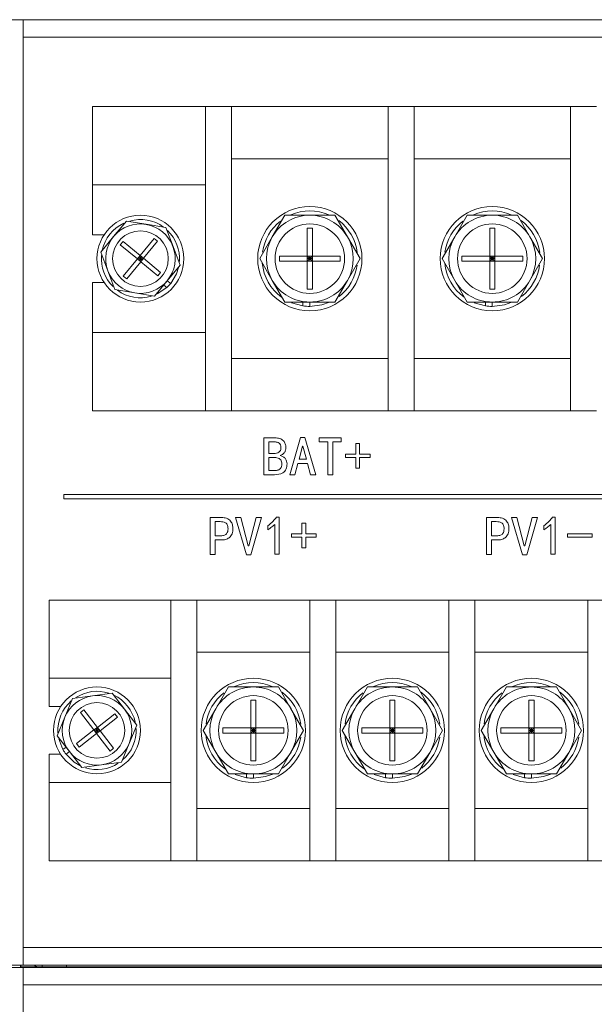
# Model space of a CAD drawing. Header units: millimetres. Extents: x 4100 to 4693, y 1813 to 3018.
# Tile 6 of 29: x 4180 to 4246, y 1976 to 2090. Entities that reach past the tile are written whole.
import ezdxf

# ---------------------------------------------------------------- set-up
doc = ezdxf.new("R2010")
doc.units = ezdxf.units.MM

msp = doc.modelspace()

# ---------------------------------------------------------------- linework, layer by layer
at = {"color": 0, "linetype": 'ByBlock', "lineweight": 5}
for p, q in [((4178.55, 2089.71), (4180.55, 2089.71)), ((4180.55, 2089.71), (4180.55, 2087.71)), ((4180.55, 2089.71), (4616.55, 2089.71)), ((4616.55, 2087.71), (4180.55, 2087.71)), ((4180.55, 2087.71), (4180.55, 1982.91)), ((4188.55, 2070.71), (4188.55, 2079.71)), ((4188.55, 2079.71), (4204.55, 2079.71)), ((4204.55, 2079.71), (4201.55, 2079.71)), ((4201.55, 2044.71), (4201.55, 2079.71)), ((4204.55, 2044.71), (4204.55, 2079.71)), ((4204.55, 2079.71), (4222.55, 2079.71)), ((4225.55, 2079.71), (4222.55, 2079.71)), ((4222.55, 2044.71), (4222.55, 2079.71)), ((4225.55, 2044.71), (4225.55, 2079.71)), ((4225.55, 2079.71), (4243.55, 2079.71)), ((4243.55, 2044.71), (4243.55, 2079.71)), ((4246.55, 2079.71), (4243.55, 2079.71)), ((4222.55, 2073.71), (4204.55, 2073.71)), ((4243.55, 2073.71), (4225.55, 2073.71)), ((4201.55, 2070.71), (4188.55, 2070.71)), ((4188.55, 2064.96), (4188.55, 2070.71)), ((4201.55, 2070.71), (4201.55, 2053.71)), ((4209.22, 2064.71), (4210.67, 2067.21)), ((4210.67, 2067.21), (4213.55, 2067.21)), ((4213.55, 2067.21), (4216.44, 2067.21)), ((4216.44, 2067.21), (4217.88, 2064.71)), ((4230.22, 2064.71), (4231.67, 2067.21)), ((4231.67, 2067.21), (4234.55, 2067.21)), ((4234.55, 2067.21), (4237.44, 2067.21)), ((4237.44, 2067.21), (4238.88, 2064.71)), ((4190.96, 2064.75), (4192.43, 2066.54)), ((4192.43, 2066.54), (4194.71, 2066.16)), ((4194.71, 2066.16), (4196.99, 2065.78)), ((4189.88, 2064.96), (4188.55, 2064.96)), ((4196.99, 2065.78), (4197.8, 2063.62)), ((4213.25, 2065.71), (4213.85, 2065.71)), ((4213.25, 2062.51), (4213.25, 2065.71)), ((4213.85, 2065.71), (4213.85, 2062.51)), ((4234.25, 2065.71), (4234.85, 2065.71)), ((4234.25, 2062.51), (4234.25, 2065.71)), ((4234.85, 2065.71), (4234.85, 2062.51)), ((4189.5, 2062.97), (4190.96, 2064.75)), ((4191.73, 2063.8), (4192.05, 2064.18)), ((4193.7, 2062.18), (4191.73, 2063.8)), ((4192.05, 2064.18), (4194.02, 2062.56)), ((4194.02, 2062.56), (4195.64, 2064.53)), ((4196.02, 2064.22), (4194.4, 2062.25)), ((4195.64, 2064.53), (4196.02, 2064.22)), ((4207.78, 2062.21), (4209.22, 2064.71)), ((4217.88, 2064.71), (4219.33, 2062.21)), ((4228.78, 2062.21), (4230.22, 2064.71)), ((4238.88, 2064.71), (4240.33, 2062.21)), ((4190.31, 2060.81), (4189.5, 2062.97)), ((4194.02, 2062.56), (4193.7, 2062.18)), ((4194.4, 2062.25), (4194.02, 2062.56)), ((4194.05, 2062.21), (4194.02, 2062.56)), ((4197.8, 2063.62), (4198.61, 2061.46)), ((4192.08, 2060.21), (4193.7, 2062.18)), ((4194.09, 2061.86), (4192.47, 2059.89)), ((4194.05, 2062.21), (4193.7, 2062.18)), ((4193.7, 2062.18), (4194.09, 2061.86)), ((4194.05, 2062.21), (4193.86, 2062.37)), ((4194.05, 2062.21), (4193.89, 2062.02)), ((4194.21, 2062.4), (4194.05, 2062.21)), ((4194.05, 2062.21), (4194.4, 2062.25)), ((4194.25, 2062.05), (4194.05, 2062.21)), ((4194.09, 2061.86), (4194.05, 2062.21)), ((4194.09, 2061.86), (4194.4, 2062.25)), ((4196.06, 2060.24), (4194.09, 2061.86)), ((4194.4, 2062.25), (4196.37, 2060.63)), ((4198.61, 2061.46), (4197.14, 2059.67)), ((4209.22, 2059.71), (4207.78, 2062.21)), ((4210.05, 2061.91), (4210.05, 2062.51)), ((4210.05, 2062.51), (4213.25, 2062.51)), ((4213.25, 2061.91), (4210.05, 2061.91)), ((4213.85, 2062.51), (4213.25, 2062.51)), ((4213.25, 2062.51), (4213.25, 2061.91)), ((4213.55, 2062.21), (4213.25, 2062.51)), ((4213.55, 2062.21), (4213.25, 2062.21)), ((4213.25, 2061.91), (4213.55, 2062.21)), ((4213.25, 2058.71), (4213.25, 2061.91)), ((4213.25, 2061.91), (4213.85, 2061.91)), ((4213.55, 2062.21), (4213.85, 2062.51)), ((4213.55, 2062.21), (4213.55, 2062.51)), ((4213.55, 2061.91), (4213.55, 2062.21)), ((4213.55, 2062.21), (4213.85, 2061.91)), ((4213.85, 2062.21), (4213.55, 2062.21)), ((4213.85, 2062.51), (4217.05, 2062.51)), ((4213.85, 2061.91), (4213.85, 2062.51)), ((4213.85, 2061.91), (4213.85, 2058.71)), ((4217.05, 2061.91), (4213.85, 2061.91)), ((4217.05, 2062.51), (4217.05, 2061.91)), ((4219.33, 2062.21), (4217.88, 2059.71)), ((4230.22, 2059.71), (4228.78, 2062.21)), ((4231.05, 2062.51), (4234.25, 2062.51)), ((4231.05, 2061.91), (4231.05, 2062.51)), ((4234.25, 2061.91), (4231.05, 2061.91)), ((4234.25, 2062.51), (4234.25, 2061.91)), ((4234.85, 2062.51), (4234.25, 2062.51)), ((4234.55, 2062.21), (4234.25, 2062.51)), ((4234.55, 2062.21), (4234.25, 2062.21)), ((4234.25, 2061.91), (4234.55, 2062.21)), ((4234.25, 2058.71), (4234.25, 2061.91)), ((4234.25, 2061.91), (4234.85, 2061.91)), ((4234.55, 2062.21), (4234.85, 2062.51)), ((4234.55, 2062.21), (4234.55, 2062.51)), ((4234.85, 2062.21), (4234.55, 2062.21)), ((4234.55, 2061.91), (4234.55, 2062.21)), ((4234.55, 2062.21), (4234.85, 2061.91)), ((4234.85, 2062.51), (4238.05, 2062.51)), ((4234.85, 2061.91), (4234.85, 2062.51)), ((4234.85, 2061.91), (4234.85, 2058.71)), ((4238.05, 2061.91), (4234.85, 2061.91)), ((4238.05, 2062.51), (4238.05, 2061.91)), ((4240.33, 2062.21), (4238.88, 2059.71)), ((4191.12, 2058.64), (4190.31, 2060.81)), ((4196.37, 2060.63), (4196.06, 2060.24)), ((4188.55, 2059.46), (4189.88, 2059.46)), ((4188.55, 2053.71), (4188.55, 2059.46)), ((4192.47, 2059.89), (4192.08, 2060.21)), ((4197.14, 2059.67), (4195.68, 2057.89)), ((4197.08, 2058.88), (4196.73, 2059.17)), ((4197.14, 2059.67), (4197.53, 2059.35)), ((4210.67, 2057.21), (4209.22, 2059.71)), ((4217.88, 2059.71), (4216.44, 2057.21)), ((4231.67, 2057.21), (4230.22, 2059.71)), ((4238.88, 2059.71), (4237.44, 2057.21)), ((4193.4, 2058.27), (4191.12, 2058.64)), ((4195.68, 2057.89), (4193.4, 2058.27)), ((4195.99, 2058.15), (4197.08, 2058.88)), ((4213.85, 2058.71), (4213.25, 2058.71)), ((4234.85, 2058.71), (4234.25, 2058.71)), ((4213.55, 2057.21), (4210.67, 2057.21)), ((4211.45, 2057.13), (4212.75, 2056.77)), ((4212.75, 2056.77), (4212.75, 2057.21)), ((4213.55, 2057.21), (4213.55, 2056.71)), ((4216.44, 2057.21), (4213.55, 2057.21)), ((4234.55, 2057.21), (4231.67, 2057.21)), ((4232.45, 2057.13), (4233.75, 2056.77)), ((4233.75, 2056.77), (4233.75, 2057.21)), ((4234.55, 2057.21), (4234.55, 2056.71)), ((4237.44, 2057.21), (4234.55, 2057.21)), ((4188.55, 2044.71), (4188.55, 2053.71)), ((4188.55, 2053.71), (4201.55, 2053.71)), ((4204.55, 2050.71), (4222.55, 2050.71)), ((4225.55, 2050.71), (4243.55, 2050.71)), ((4188.55, 2044.71), (4204.55, 2044.71)), ((4204.55, 2044.71), (4201.55, 2044.71)), ((4222.55, 2044.71), (4204.55, 2044.71)), ((4225.55, 2044.71), (4222.55, 2044.71)), ((4243.55, 2044.71), (4225.55, 2044.71)), ((4246.55, 2044.71), (4243.55, 2044.71)), ((4208.26, 2037.34), (4208.26, 2041.58)), ((4208.26, 2041.58), (4209.55, 2041.58)), ((4209.58, 2041.11), (4208.83, 2041.11)), ((4208.83, 2041.11), (4208.83, 2039.8)), ((4211.24, 2037.34), (4212.48, 2041.63)), ((4212.48, 2041.63), (4212.98, 2041.63)), ((4212.98, 2041.63), (4214.22, 2037.34)), ((4214.62, 2041.11), (4214.62, 2041.58)), ((4214.62, 2041.58), (4217.17, 2041.58)), ((4215.61, 2041.11), (4214.62, 2041.11)), ((4215.61, 2037.34), (4215.61, 2041.11)), ((4217.17, 2041.11), (4216.18, 2041.11)), ((4216.18, 2041.11), (4216.18, 2037.34)), ((4217.17, 2041.58), (4217.17, 2041.11)), ((4212.71, 2040.64), (4212.31, 2039.13)), ((4212.76, 2040.64), (4212.71, 2040.64)), ((4213.15, 2039.13), (4212.76, 2040.64)), ((4218.86, 2039.72), (4218.86, 2040.94)), ((4218.86, 2040.94), (4219.28, 2040.94)), ((4219.28, 2040.94), (4219.28, 2039.72)), ((4208.83, 2039.8), (4209.55, 2039.8)), ((4209.48, 2039.32), (4208.83, 2039.32)), ((4208.83, 2039.32), (4208.83, 2037.81)), ((4212.31, 2039.13), (4213.15, 2039.13)), ((4217.65, 2039.72), (4218.86, 2039.72)), ((4217.65, 2039.32), (4217.65, 2039.72)), ((4218.86, 2039.32), (4217.65, 2039.32)), ((4218.86, 2038.11), (4218.86, 2039.32)), ((4219.28, 2039.72), (4220.5, 2039.72)), ((4220.5, 2039.32), (4219.28, 2039.32)), ((4219.28, 2039.32), (4219.28, 2038.11)), ((4220.5, 2039.72), (4220.5, 2039.32)), ((4208.83, 2037.81), (4209.41, 2037.81)), ((4212.18, 2038.65), (4211.84, 2037.34)), ((4213.28, 2038.65), (4212.18, 2038.65)), ((4213.62, 2037.34), (4213.28, 2038.65)), ((4219.28, 2038.11), (4218.86, 2038.11)), ((4209.5, 2037.34), (4208.26, 2037.34)), ((4211.84, 2037.34), (4211.24, 2037.34)), ((4214.22, 2037.34), (4213.62, 2037.34)), ((4216.18, 2037.34), (4215.61, 2037.34)), ((4185.23, 2035.05), (4185.23, 2034.55)), ((4309.62, 2035.05), (4185.23, 2035.05)), ((4185.23, 2034.55), (4309.62, 2034.55)), ((4202.09, 2028.17), (4202.09, 2032.42)), ((4202.09, 2032.42), (4203.39, 2032.42)), ((4203.24, 2031.94), (4202.67, 2031.94)), ((4202.67, 2031.94), (4202.67, 2030.31)), ((4206.24, 2028.12), (4205, 2032.42)), ((4205, 2032.42), (4205.59, 2032.42)), ((4205.59, 2032.42), (4206.46, 2029.16)), ((4206.51, 2029.16), (4207.38, 2032.42)), ((4207.98, 2032.42), (4206.74, 2028.12)), ((4207.38, 2032.42), (4207.98, 2032.42)), ((4209.71, 2032.47), (4210.01, 2032.47)), ((4210.01, 2032.47), (4210.01, 2028.2)), ((4233.87, 2028.17), (4233.87, 2032.42)), ((4233.87, 2032.42), (4235.16, 2032.42)), ((4235.01, 2031.94), (4234.44, 2031.94)), ((4234.44, 2031.94), (4234.44, 2030.31)), ((4236.77, 2032.42), (4237.36, 2032.42)), ((4238.01, 2028.12), (4236.77, 2032.42)), ((4237.36, 2032.42), (4238.23, 2029.16)), ((4238.28, 2029.16), (4239.15, 2032.42)), ((4239.75, 2032.42), (4238.51, 2028.12)), ((4239.15, 2032.42), (4239.75, 2032.42)), ((4241.49, 2032.47), (4241.78, 2032.47)), ((4241.78, 2032.47), (4241.78, 2028.2)), ((4208.7, 2031), (4208.7, 2031.47)), ((4209.52, 2028.2), (4209.52, 2031.62)), ((4212.64, 2031.77), (4213.07, 2031.77)), ((4212.64, 2030.55), (4212.64, 2031.77)), ((4213.07, 2031.77), (4213.07, 2030.55)), ((4240.47, 2031), (4240.47, 2031.47)), ((4241.29, 2028.2), (4241.29, 2031.62)), ((4202.67, 2030.31), (4203.24, 2030.31)), ((4203.39, 2029.83), (4202.67, 2029.83)), ((4202.67, 2029.83), (4202.67, 2028.17)), ((4211.43, 2030.55), (4212.64, 2030.55)), ((4211.43, 2030.16), (4211.43, 2030.55)), ((4212.64, 2030.16), (4211.43, 2030.16)), ((4212.64, 2028.94), (4212.64, 2030.16)), ((4213.07, 2030.55), (4214.28, 2030.55)), ((4214.28, 2030.16), (4213.07, 2030.16)), ((4213.07, 2030.16), (4213.07, 2028.94)), ((4214.28, 2030.55), (4214.28, 2030.16)), ((4234.44, 2030.31), (4235.01, 2030.31)), ((4235.16, 2029.83), (4234.44, 2029.83)), ((4234.44, 2029.83), (4234.44, 2028.17)), ((4243.2, 2030.16), (4243.2, 2030.55)), ((4243.2, 2030.55), (4246.03, 2030.55)), ((4246.03, 2030.16), (4243.2, 2030.16)), ((4246.03, 2030.55), (4246.03, 2030.16)), ((4206.46, 2029.16), (4206.51, 2029.16)), ((4213.07, 2028.94), (4212.64, 2028.94)), ((4238.23, 2029.16), (4238.28, 2029.16)), ((4202.67, 2028.17), (4202.09, 2028.17)), ((4206.74, 2028.12), (4206.24, 2028.12)), ((4210.01, 2028.2), (4209.52, 2028.2)), ((4234.44, 2028.17), (4233.87, 2028.17)), ((4238.51, 2028.12), (4238.01, 2028.12)), ((4241.78, 2028.2), (4241.29, 2028.2)), ((4183.55, 2013.91), (4183.55, 2022.91)), ((4183.55, 2022.91), (4200.55, 2022.91)), ((4200.55, 2022.91), (4197.55, 2022.91)), ((4197.55, 1992.91), (4197.55, 2022.91)), ((4200.55, 1992.91), (4200.55, 2022.91)), ((4200.55, 2022.91), (4213.55, 2022.91)), ((4213.55, 1992.91), (4213.55, 2022.91)), ((4216.55, 2022.91), (4213.55, 2022.91)), ((4216.55, 1992.91), (4216.55, 2022.91)), ((4216.55, 2022.91), (4229.55, 2022.91)), ((4232.55, 2022.91), (4229.55, 2022.91)), ((4229.55, 1992.91), (4229.55, 2022.91)), ((4232.55, 1992.91), (4232.55, 2022.91)), ((4232.55, 2022.91), (4245.55, 2022.91)), ((4248.55, 2022.91), (4245.55, 2022.91)), ((4245.55, 1992.91), (4245.55, 2022.91)), ((4213.55, 2016.91), (4200.55, 2016.91)), ((4229.55, 2016.91), (4216.55, 2016.91)), ((4245.55, 2016.91), (4232.55, 2016.91)), ((4197.55, 2013.91), (4183.55, 2013.91)), ((4183.55, 2010.66), (4183.55, 2013.91)), ((4197.55, 2013.91), (4197.55, 2001.91)), ((4202.72, 2010.41), (4204.17, 2012.91)), ((4204.17, 2012.91), (4207.05, 2012.91)), ((4207.05, 2012.91), (4209.94, 2012.91)), ((4209.94, 2012.91), (4211.38, 2010.41)), ((4218.72, 2010.41), (4220.17, 2012.91)), ((4220.17, 2012.91), (4223.05, 2012.91)), ((4223.05, 2012.91), (4225.94, 2012.91)), ((4225.94, 2012.91), (4227.38, 2010.41)), ((4234.72, 2010.41), (4236.17, 2012.91)), ((4236.17, 2012.91), (4239.05, 2012.91)), ((4239.05, 2012.91), (4241.94, 2012.91)), ((4241.94, 2012.91), (4243.38, 2010.41)), ((4185.35, 2009.43), (4186.23, 2011.57)), ((4186.23, 2011.57), (4188.52, 2011.88)), ((4188.52, 2011.88), (4190.81, 2012.18)), ((4190.81, 2012.18), (4192.22, 2010.35)), ((4184.88, 2010.66), (4183.55, 2010.66)), ((4201.28, 2007.91), (4202.72, 2010.41)), ((4206.75, 2011.41), (4207.35, 2011.41)), ((4206.75, 2008.21), (4206.75, 2011.41)), ((4207.35, 2011.41), (4207.35, 2008.21)), ((4211.38, 2010.41), (4212.83, 2007.91)), ((4217.28, 2007.91), (4218.72, 2010.41)), ((4222.75, 2011.41), (4223.35, 2011.41)), ((4222.75, 2008.21), (4222.75, 2011.41)), ((4223.35, 2011.41), (4223.35, 2008.21)), ((4227.38, 2010.41), (4228.83, 2007.91)), ((4233.28, 2007.91), (4234.72, 2010.41)), ((4238.75, 2011.41), (4239.35, 2011.41)), ((4238.75, 2008.21), (4238.75, 2011.41)), ((4239.35, 2011.41), (4239.35, 2008.21)), ((4243.38, 2010.41), (4244.83, 2007.91)), ((4184.48, 2007.3), (4185.35, 2009.43)), ((4187.15, 2009.98), (4187.54, 2010.28)), ((4188.7, 2007.96), (4187.15, 2009.98)), ((4187.54, 2010.28), (4189.1, 2008.26)), ((4189.1, 2008.26), (4191.12, 2009.82)), ((4191.42, 2009.42), (4189.4, 2007.87)), ((4191.12, 2009.82), (4191.42, 2009.42)), ((4192.22, 2010.35), (4193.63, 2008.52)), ((4189.1, 2008.26), (4188.7, 2007.96)), ((4189.05, 2007.91), (4189.1, 2008.26)), ((4189.4, 2007.87), (4189.1, 2008.26)), ((4193.63, 2008.52), (4192.75, 2006.39)), ((4203.55, 2008.21), (4206.75, 2008.21)), ((4203.55, 2007.61), (4203.55, 2008.21)), ((4207.35, 2008.21), (4206.75, 2008.21)), ((4206.75, 2008.21), (4206.75, 2007.61)), ((4207.05, 2007.91), (4206.75, 2008.21)), ((4207.05, 2007.91), (4207.35, 2008.21)), ((4207.05, 2007.91), (4207.05, 2008.21)), ((4207.35, 2008.21), (4210.55, 2008.21)), ((4207.35, 2007.61), (4207.35, 2008.21)), ((4210.55, 2008.21), (4210.55, 2007.61)), ((4219.55, 2008.21), (4222.75, 2008.21)), ((4219.55, 2007.61), (4219.55, 2008.21)), ((4223.35, 2008.21), (4222.75, 2008.21)), ((4222.75, 2008.21), (4222.75, 2007.61)), ((4223.05, 2007.91), (4222.75, 2008.21)), ((4223.05, 2007.91), (4223.35, 2008.21)), ((4223.05, 2007.91), (4223.05, 2008.21)), ((4223.35, 2008.21), (4226.55, 2008.21)), ((4223.35, 2007.61), (4223.35, 2008.21)), ((4226.55, 2008.21), (4226.55, 2007.61)), ((4235.55, 2008.21), (4238.75, 2008.21)), ((4235.55, 2007.61), (4235.55, 2008.21)), ((4238.75, 2008.21), (4238.75, 2007.61)), ((4239.35, 2008.21), (4238.75, 2008.21)), ((4239.05, 2007.91), (4238.75, 2008.21)), ((4239.05, 2007.91), (4239.05, 2008.21)), ((4239.05, 2007.91), (4239.35, 2008.21)), ((4239.35, 2008.21), (4242.55, 2008.21)), ((4239.35, 2007.61), (4239.35, 2008.21)), ((4242.55, 2008.21), (4242.55, 2007.61)), ((4185.88, 2005.47), (4184.48, 2007.3)), ((4186.68, 2006.4), (4188.7, 2007.96)), ((4189.01, 2007.56), (4186.99, 2006)), ((4188.7, 2007.96), (4189.01, 2007.56)), ((4188.7, 2007.96), (4189.05, 2007.91)), ((4188.85, 2007.76), (4189.05, 2007.91)), ((4189.05, 2007.91), (4188.9, 2008.11)), ((4189.05, 2007.91), (4189.01, 2007.56)), ((4189.01, 2007.56), (4189.4, 2007.87)), ((4190.56, 2005.54), (4189.01, 2007.56)), ((4189.05, 2007.91), (4189.25, 2008.06)), ((4189.05, 2007.91), (4189.4, 2007.87)), ((4189.21, 2007.71), (4189.05, 2007.91)), ((4189.4, 2007.87), (4190.96, 2005.85)), ((4202.72, 2005.41), (4201.28, 2007.91)), ((4206.75, 2007.61), (4203.55, 2007.61)), ((4207.05, 2007.91), (4206.75, 2007.91)), ((4206.75, 2007.61), (4207.05, 2007.91)), ((4206.75, 2007.61), (4207.35, 2007.61)), ((4206.75, 2004.41), (4206.75, 2007.61)), ((4207.05, 2007.91), (4207.35, 2007.61)), ((4207.35, 2007.91), (4207.05, 2007.91)), ((4207.05, 2007.61), (4207.05, 2007.91)), ((4207.35, 2007.61), (4207.35, 2004.41)), ((4210.55, 2007.61), (4207.35, 2007.61)), ((4212.83, 2007.91), (4211.38, 2005.41)), ((4218.72, 2005.41), (4217.28, 2007.91)), ((4222.75, 2007.61), (4219.55, 2007.61)), ((4222.75, 2007.61), (4223.05, 2007.91)), ((4223.05, 2007.91), (4222.75, 2007.91)), ((4222.75, 2004.41), (4222.75, 2007.61)), ((4222.75, 2007.61), (4223.35, 2007.61)), ((4223.35, 2007.91), (4223.05, 2007.91)), ((4223.05, 2007.61), (4223.05, 2007.91)), ((4223.05, 2007.91), (4223.35, 2007.61)), ((4223.35, 2007.61), (4223.35, 2004.41)), ((4226.55, 2007.61), (4223.35, 2007.61)), ((4228.83, 2007.91), (4227.38, 2005.41)), ((4234.72, 2005.41), (4233.28, 2007.91)), ((4238.75, 2007.61), (4235.55, 2007.61)), ((4239.05, 2007.91), (4238.75, 2007.91)), ((4238.75, 2007.61), (4239.05, 2007.91)), ((4238.75, 2004.41), (4238.75, 2007.61)), ((4238.75, 2007.61), (4239.35, 2007.61)), ((4239.05, 2007.61), (4239.05, 2007.91)), ((4239.35, 2007.91), (4239.05, 2007.91)), ((4239.05, 2007.91), (4239.35, 2007.61)), ((4239.35, 2007.61), (4239.35, 2004.41)), ((4242.55, 2007.61), (4239.35, 2007.61)), ((4244.83, 2007.91), (4243.38, 2005.41)), ((4184.66, 2006.93), (4185.13, 2005.71)), ((4185.13, 2005.71), (4185.49, 2005.98)), ((4186.99, 2006), (4186.68, 2006.4)), ((4192.75, 2006.39), (4191.87, 2004.25)), ((4183.55, 2005.16), (4184.88, 2005.16)), ((4183.55, 2001.91), (4183.55, 2005.16)), ((4185.88, 2005.47), (4185.49, 2005.16)), ((4187.29, 2003.64), (4185.88, 2005.47)), ((4190.96, 2005.85), (4190.56, 2005.54)), ((4204.17, 2002.91), (4202.72, 2005.41)), ((4211.38, 2005.41), (4209.94, 2002.91)), ((4220.17, 2002.91), (4218.72, 2005.41)), ((4227.38, 2005.41), (4225.94, 2002.91)), ((4236.17, 2002.91), (4234.72, 2005.41)), ((4243.38, 2005.41), (4241.94, 2002.91)), ((4189.58, 2003.95), (4187.29, 2003.64)), ((4191.87, 2004.25), (4189.58, 2003.95)), ((4207.35, 2004.41), (4206.75, 2004.41)), ((4223.35, 2004.41), (4222.75, 2004.41)), ((4239.35, 2004.41), (4238.75, 2004.41)), ((4207.05, 2002.91), (4204.17, 2002.91)), ((4204.95, 2002.83), (4206.25, 2002.47)), ((4206.25, 2002.47), (4206.25, 2002.91)), ((4207.05, 2002.91), (4207.05, 2002.41)), ((4209.94, 2002.91), (4207.05, 2002.91)), ((4223.05, 2002.91), (4220.17, 2002.91)), ((4220.95, 2002.83), (4222.25, 2002.47)), ((4222.25, 2002.47), (4222.25, 2002.91)), ((4223.05, 2002.91), (4223.05, 2002.41)), ((4225.94, 2002.91), (4223.05, 2002.91)), ((4239.05, 2002.91), (4236.17, 2002.91)), ((4236.95, 2002.83), (4238.25, 2002.47)), ((4238.25, 2002.47), (4238.25, 2002.91)), ((4239.05, 2002.91), (4239.05, 2002.41)), ((4241.94, 2002.91), (4239.05, 2002.91)), ((4183.55, 2001.91), (4197.55, 2001.91)), ((4183.55, 1992.91), (4183.55, 2001.91)), ((4200.55, 1998.91), (4213.55, 1998.91)), ((4216.55, 1998.91), (4229.55, 1998.91)), ((4232.55, 1998.91), (4245.55, 1998.91)), ((4183.55, 1992.91), (4200.55, 1992.91)), ((4200.55, 1992.91), (4197.55, 1992.91)), ((4213.55, 1992.91), (4200.55, 1992.91)), ((4216.55, 1992.91), (4213.55, 1992.91)), ((4229.55, 1992.91), (4216.55, 1992.91)), ((4232.55, 1992.91), (4229.55, 1992.91)), ((4245.55, 1992.91), (4232.55, 1992.91)), ((4248.55, 1992.91), (4245.55, 1992.91)), ((4180.55, 1982.91), (4616.55, 1982.91)), ((4180.55, 1980.91), (4180.55, 1982.91)), ((4180.55, 1980.91), (4178.55, 1980.91)), ((4178.55, 1980.61), (4180.55, 1980.61)), ((4180.25, 1980.71), (4180.25, 1980.91)), ((4180.25, 1980.61), (4180.25, 1980.71)), ((4180.25, 1980.71), (4182.25, 1980.71)), ((4616.55, 1980.91), (4180.55, 1980.91)), ((4180.55, 1980.61), (4180.55, 1978.61)), ((4180.55, 1980.61), (4616.55, 1980.61)), ((4181.95, 1980.81), (4181.95, 1980.91)), ((4311.55, 1980.71), (4182.25, 1980.71)), ((4182.25, 1980.71), (4182.25, 1980.61)), ((4182.75, 1980.71), (4182.75, 1980.91)), ((4185.55, 1980.91), (4185.55, 1980.71)), ((4616.55, 1978.61), (4180.55, 1978.61)), ((4180.55, 1978.61), (4180.55, 1891.71))]:
    msp.add_line(p, q, dxfattribs=at)
at = {"color": 0, "linetype": 'ByBlock', "lineweight": 5, "flags": 128}
for points in [[(4197.53, 2059.35), (4198.21, 2060.48), (4198.43, 2061.18)], [(4213.55, 2056.71), (4214.94, 2056.89), (4215.8, 2057.19)], [(4234.55, 2056.71), (4235.94, 2056.89), (4236.8, 2057.19)], [(4185.49, 2005.16), (4186.43, 2004.25), (4187.07, 2003.87)], [(4207.05, 2002.41), (4208.44, 2002.59), (4209.3, 2002.89)], [(4223.05, 2002.41), (4224.44, 2002.59), (4225.3, 2002.89)], [(4239.05, 2002.41), (4240.44, 2002.59), (4241.3, 2002.89)]]:
    msp.add_lwpolyline(points, dxfattribs=at)
at = {"color": 0, "linetype": 'ByBlock', "lineweight": 5}
for centre, radius in [((4213.55, 2062.21), 6), ((4234.55, 2062.21), 6), ((4194.05, 2062.21), 5), ((4213.55, 2062.21), 4), ((4234.55, 2062.21), 4), ((4194.05, 2062.21), 3.2), ((4207.05, 2007.91), 6), ((4223.05, 2007.91), 6), ((4239.05, 2007.91), 6), ((4189.05, 2007.91), 5), ((4207.05, 2007.91), 4), ((4223.05, 2007.91), 4), ((4239.05, 2007.91), 4), ((4189.05, 2007.91), 3.2)]:
    msp.add_circle(centre, radius, dxfattribs=at)
for centre, radius, start, end in [((4213.55, 2062.21), 5, 90, 150), ((4213.55, 2062.21), 5.5, 66.7867, 113.2921), ((4213.55, 2062.21), 5, 30, 90), ((4234.55, 2062.21), 5, 90, 150), ((4234.55, 2062.21), 5.5, 66.7867, 113.2921), ((4234.55, 2062.21), 5, 30, 90), ((4194.05, 2062.21), 4.5, 115.0876, 167.6729), ((4194.05, 2062.21), 4, 80.5778, 140.5778), ((4194.05, 2062.21), 4.5, 53.8833, 105.8284), ((4194.05, 2062.21), 4, 20.5778, 80.5778), ((4213.55, 2062.21), 5.5, 128.0707, 172.0408), ((4213.55, 2062.21), 5.5, 7.3618, 52.8634), ((4234.55, 2062.21), 5.5, 128.0707, 172.0408), ((4234.55, 2062.21), 5.5, 7.3618, 52.8634), ((4194.05, 2062.21), 4.5, 355.659, 45.8951), ((4194.05, 2062.21), 4, 140.5778, 200.5778), ((4213.55, 2062.21), 5, 150, 210), ((4213.55, 2062.21), 5, 330, 30), ((4234.55, 2062.21), 5, 150, 210), ((4234.55, 2062.21), 5, 330, 30), ((4194.05, 2062.21), 4.5, 175.5259, 225.4833), ((4194.05, 2062.21), 4, 320.5778, 20.5778), ((4213.55, 2062.21), 5.5, 185.4088, 233.7322), ((4213.55, 2062.21), 5.5, 307.7815, 351.9662), ((4234.55, 2062.21), 5.5, 185.4088, 233.7322), ((4234.55, 2062.21), 5.5, 307.7815, 351.9662), ((4194.05, 2062.21), 4, 200.5778, 260.5778), ((4194.05, 2062.21), 4, 260.5778, 320.5778), ((4194.05, 2062.21), 4.5, 312.2727, 320.5778), ((4213.55, 2062.21), 5, 210, 270), ((4213.55, 2062.21), 5, 270, 330), ((4234.55, 2062.21), 5, 210, 270), ((4234.55, 2062.21), 5, 270, 330), ((4194.05, 2062.21), 4.5, 234.0041, 286.4569), ((4213.55, 2062.21), 5.5, 261.6364, 270), ((4234.55, 2062.21), 5.5, 261.6364, 270), ((4207.05, 2007.91), 5, 90, 150), ((4207.05, 2007.91), 5.5, 66.7867, 113.2921), ((4207.05, 2007.91), 5, 30, 90), ((4223.05, 2007.91), 5, 90, 150), ((4223.05, 2007.91), 5.5, 66.7867, 113.2921), ((4223.05, 2007.91), 5, 30, 90), ((4239.05, 2007.91), 5, 90, 150), ((4239.05, 2007.91), 5.5, 66.7867, 113.2921), ((4239.05, 2007.91), 5, 30, 90), ((4189.05, 2007.91), 4, 97.6229, 157.6229), ((4189.05, 2007.91), 4.5, 72.571, 122.5284), ((4189.05, 2007.91), 4, 37.6229, 97.6229), ((4189.05, 2007.91), 4.5, 12.1327, 64.718), ((4207.05, 2007.91), 5.5, 128.0707, 172.0408), ((4207.05, 2007.91), 5.5, 7.3618, 52.8634), ((4223.05, 2007.91), 5.5, 128.0707, 172.0408), ((4223.05, 2007.91), 5.5, 7.3618, 52.8634), ((4239.05, 2007.91), 5.5, 128.0707, 172.0408), ((4239.05, 2007.91), 5.5, 7.3618, 52.8634), ((4189.05, 2007.91), 4.5, 131.0492, 183.502), ((4207.05, 2007.91), 5, 150, 210), ((4207.05, 2007.91), 5, 330, 30), ((4223.05, 2007.91), 5, 150, 210), ((4223.05, 2007.91), 5, 330, 30), ((4239.05, 2007.91), 5, 150, 210), ((4239.05, 2007.91), 5, 330, 30), ((4189.05, 2007.91), 4, 157.6229, 217.6229), ((4189.05, 2007.91), 4, 337.6229, 37.6229), ((4189.05, 2007.91), 4.5, 310.9284, 2.8735), ((4207.05, 2007.91), 5.5, 185.4088, 233.7322), ((4207.05, 2007.91), 5.5, 307.7815, 351.9662), ((4223.05, 2007.91), 5.5, 185.4088, 233.7322), ((4223.05, 2007.91), 5.5, 307.7815, 351.9662), ((4239.05, 2007.91), 5.5, 185.4088, 233.7322), ((4239.05, 2007.91), 5.5, 307.7815, 351.9662), ((4189.05, 2007.91), 4, 277.6229, 337.6229), ((4189.05, 2007.91), 4.5, 209.3178, 217.6229), ((4189.05, 2007.91), 4, 217.6229, 277.6229), ((4207.05, 2007.91), 5, 210, 270), ((4207.05, 2007.91), 5, 270, 330), ((4223.05, 2007.91), 5, 210, 270), ((4223.05, 2007.91), 5, 270, 330), ((4239.05, 2007.91), 5, 210, 270), ((4239.05, 2007.91), 5, 270, 330), ((4189.05, 2007.91), 4.5, 252.7041, 302.9402), ((4207.05, 2007.91), 5.5, 261.6364, 270), ((4223.05, 2007.91), 5.5, 261.6364, 270), ((4239.05, 2007.91), 5.5, 261.6364, 270), ((4182.25, 1981.21), 2, 188.6269, 194.4775), ((4182.25, 1981.21), 0.5, 216.8699, 270)]:
    msp.add_arc(centre, radius, start, end, dxfattribs=at)
for points, knots in [([(4209.55, 2041.58), (4209.73, 2041.57), (4210.08, 2041.56), (4210.51, 2041.29), (4210.75, 2040.9), (4210.78, 2040.63), (4210.79, 2040.49)], [0, 0, 0, 0, 0.280779, 0.559449, 0.779715, 1, 1, 1, 1]), ([(4210.22, 2040.49), (4210.22, 2040.59), (4210.21, 2040.78), (4210.03, 2040.99), (4209.8, 2041.1), (4209.65, 2041.11), (4209.58, 2041.11)], [0, 0, 0, 0, 0.280452, 0.558107, 0.778895, 1, 1, 1, 1]), ([(4209.55, 2039.8), (4209.66, 2039.81), (4209.86, 2039.83), (4210.11, 2040), (4210.21, 2040.25), (4210.22, 2040.41), (4210.22, 2040.49)], [0, 0, 0, 0, 0.280187, 0.559241, 0.779118, 1, 1, 1, 1]), ([(4210.79, 2040.49), (4210.79, 2040.38), (4210.78, 2040.15), (4210.58, 2039.77), (4210.31, 2039.63), (4210.15, 2039.55)], [0, 0, 0, 0, 0.281419, 0.560745, 1, 1, 1, 1]), ([(4210.32, 2038.61), (4210.32, 2038.68), (4210.31, 2038.84), (4210.21, 2039.06), (4209.93, 2039.27), (4209.66, 2039.3), (4209.48, 2039.32)], [0, 0, 0, 0, 0.187577, 0.374272, 0.561134, 1, 1, 1, 1]), ([(4210.15, 2039.55), (4210.27, 2039.51), (4210.5, 2039.42), (4210.76, 2039.19), (4210.9, 2038.9), (4210.91, 2038.7), (4210.92, 2038.61)], [0, 0, 0, 0, 0.280006, 0.559977, 0.779695, 1, 1, 1, 1]), ([(4209.41, 2037.81), (4209.54, 2037.82), (4209.8, 2037.83), (4210.15, 2037.98), (4210.31, 2038.3), (4210.32, 2038.5), (4210.32, 2038.61)], [0, 0, 0, 0, 0.281254, 0.560037, 0.779094, 1, 1, 1, 1]), ([(4210.92, 2038.61), (4210.91, 2038.4), (4210.89, 2037.99), (4210.37, 2037.4), (4209.83, 2037.36), (4209.5, 2037.34)], [0, 0, 0, 0, 0.281943, 0.559492, 1, 1, 1, 1]), ([(4204.13, 2031.13), (4204.13, 2031.26), (4204.12, 2031.52), (4203.8, 2031.92), (4203.45, 2031.94), (4203.24, 2031.94)], [0, 0, 0, 0, 0.282451, 0.559256, 1, 1, 1, 1]), ([(4203.39, 2032.42), (4203.58, 2032.4), (4203.97, 2032.38), (4204.44, 2032.04), (4204.67, 2031.59), (4204.69, 2031.28), (4204.7, 2031.13)], [0, 0, 0, 0, 0.280396, 0.559143, 0.779226, 1, 1, 1, 1]), ([(4208.7, 2031.47), (4208.91, 2031.63), (4209.3, 2031.92), (4209.59, 2032.3), (4209.71, 2032.47)], [0, 0, 0, 0, 0.559923, 1, 1, 1, 1]), ([(4235.9, 2031.13), (4235.9, 2031.26), (4235.89, 2031.52), (4235.57, 2031.92), (4235.22, 2031.94), (4235.01, 2031.94)], [0, 0, 0, 0, 0.282451, 0.559256, 1, 1, 1, 1]), ([(4235.16, 2032.42), (4235.35, 2032.4), (4235.74, 2032.38), (4236.21, 2032.04), (4236.44, 2031.59), (4236.46, 2031.28), (4236.47, 2031.13)], [0, 0, 0, 0, 0.280396, 0.559143, 0.779226, 1, 1, 1, 1]), ([(4240.47, 2031.47), (4240.68, 2031.63), (4241.07, 2031.92), (4241.36, 2032.3), (4241.49, 2032.47)], [0, 0, 0, 0, 0.559923, 1, 1, 1, 1]), ([(4203.24, 2030.31), (4203.37, 2030.31), (4203.63, 2030.32), (4203.98, 2030.49), (4204.12, 2030.82), (4204.13, 2031.02), (4204.13, 2031.13)], [0, 0, 0, 0, 0.281274, 0.559341, 0.778877, 1, 1, 1, 1]), ([(4204.7, 2031.13), (4204.69, 2030.93), (4204.65, 2030.54), (4204.31, 2030.08), (4203.85, 2029.86), (4203.54, 2029.84), (4203.39, 2029.83)], [0, 0, 0, 0, 0.280176, 0.558961, 0.779148, 1, 1, 1, 1]), ([(4209.52, 2031.62), (4209.37, 2031.49), (4209.12, 2031.26), (4208.83, 2031.08), (4208.7, 2031)], [0, 0, 0, 0, 0.559841, 1, 1, 1, 1]), ([(4235.01, 2030.31), (4235.14, 2030.31), (4235.4, 2030.32), (4235.75, 2030.49), (4235.89, 2030.82), (4235.9, 2031.02), (4235.9, 2031.13)], [0, 0, 0, 0, 0.281274, 0.559341, 0.778877, 1, 1, 1, 1]), ([(4236.47, 2031.13), (4236.46, 2030.93), (4236.42, 2030.54), (4236.08, 2030.08), (4235.62, 2029.86), (4235.31, 2029.84), (4235.16, 2029.83)], [0, 0, 0, 0, 0.280176, 0.558961, 0.779148, 1, 1, 1, 1]), ([(4241.29, 2031.62), (4241.14, 2031.49), (4240.89, 2031.26), (4240.6, 2031.08), (4240.47, 2031)], [0, 0, 0, 0, 0.559841, 1, 1, 1, 1])]:
    msp.add_open_spline(points, degree=3, knots=knots, dxfattribs=at)

doc.saveas('drawing.dxf')
